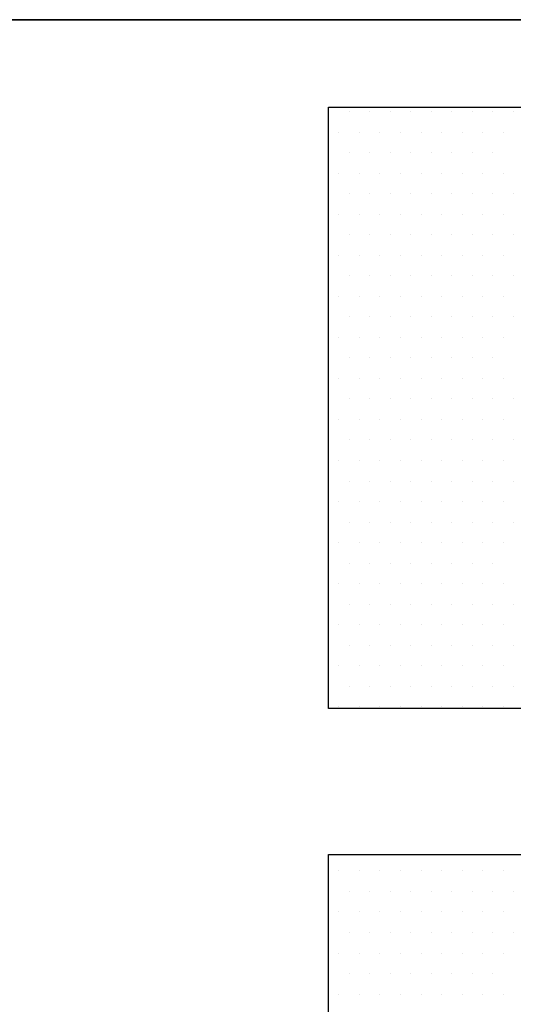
# Model space of a CAD drawing. Extents: x -71 to 52, y -13 to 68.
# Tile 7 of 81: x -2.369 to -2.102, y 43.716 to 44.248. Entities that reach past the tile are written whole.
import ezdxf

# ---------------------------------------------------------------- set-up
doc = ezdxf.new("R2010")
doc.units = 0
doc.header["$LTSCALE"] = 1.21
doc.header["$MEASUREMENT"] = 0
doc.layers.get('0').update_dxf_attribs({"linetype": 'CONTINUOUS'})
doc.layers.add('UNIT', color=7, linetype='CONTINUOUS')

# ---------------------------------------------------------------- blocks, each defined once
blk = doc.blocks.new('*X9')
at = {"color": 0}
for p, q in [((8.94375, 1.4625), (8.94375, 1.4625)), ((8.95312, 1.4625), (8.95312, 1.4625)), ((8.9625, 1.4625), (8.9625, 1.4625)), ((8.97188, 1.4625), (8.97188, 1.4625)), ((8.98125, 1.4625), (8.98125, 1.4625)), ((8.99063, 1.4625), (8.99063, 1.4625)), ((9, 1.4625), (9, 1.4625)), ((9.00938, 1.4625), (9.00938, 1.4625)), ((9.01875, 1.4625), (9.01875, 1.4625)), ((9.02813, 1.4625), (9.02813, 1.4625)), ((8.94844, 1.45312), (8.94844, 1.45312)), ((8.95781, 1.45312), (8.95781, 1.45312)), ((8.96719, 1.45312), (8.96719, 1.45312)), ((8.97656, 1.45312), (8.97656, 1.45312)), ((8.98594, 1.45312), (8.98594, 1.45312)), ((8.99531, 1.45312), (8.99531, 1.45312)), ((9.00469, 1.45312), (9.00469, 1.45312)), ((9.01406, 1.45312), (9.01406, 1.45312)), ((9.02344, 1.45312), (9.02344, 1.45312)), ((8.94375, 1.44375), (8.94375, 1.44375)), ((8.95312, 1.44375), (8.95312, 1.44375)), ((8.9625, 1.44375), (8.9625, 1.44375)), ((8.97188, 1.44375), (8.97188, 1.44375)), ((8.98125, 1.44375), (8.98125, 1.44375)), ((8.99063, 1.44375), (8.99063, 1.44375)), ((9, 1.44375), (9, 1.44375)), ((9.00938, 1.44375), (9.00938, 1.44375)), ((9.01875, 1.44375), (9.01875, 1.44375)), ((8.94844, 1.43437), (8.94844, 1.43437)), ((8.95781, 1.43437), (8.95781, 1.43437)), ((8.96719, 1.43437), (8.96719, 1.43437)), ((8.97656, 1.43437), (8.97656, 1.43437)), ((8.98594, 1.43437), (8.98594, 1.43437)), ((8.99531, 1.43437), (8.99531, 1.43437)), ((9.00469, 1.43437), (9.00469, 1.43437)), ((9.01406, 1.43437), (9.01406, 1.43437)), ((9.02344, 1.43437), (9.02344, 1.43437)), ((8.94375, 1.425), (8.94375, 1.425)), ((8.95312, 1.425), (8.95312, 1.425)), ((8.9625, 1.425), (8.9625, 1.425)), ((8.97188, 1.425), (8.97188, 1.425)), ((8.98125, 1.425), (8.98125, 1.425)), ((8.99063, 1.425), (8.99063, 1.425)), ((9, 1.425), (9, 1.425)), ((9.00938, 1.425), (9.00938, 1.425)), ((9.01875, 1.425), (9.01875, 1.425)), ((9.02813, 1.425), (9.02813, 1.425)), ((8.94844, 1.41562), (8.94844, 1.41562)), ((8.95781, 1.41562), (8.95781, 1.41562)), ((8.96719, 1.41562), (8.96719, 1.41562)), ((8.97656, 1.41562), (8.97656, 1.41562)), ((8.98594, 1.41562), (8.98594, 1.41562)), ((8.99531, 1.41562), (8.99531, 1.41562)), ((9.00469, 1.41562), (9.00469, 1.41562)), ((9.01406, 1.41562), (9.01406, 1.41562)), ((9.02344, 1.41562), (9.02344, 1.41562)), ((8.94375, 1.40625), (8.94375, 1.40625)), ((8.95312, 1.40625), (8.95312, 1.40625)), ((8.9625, 1.40625), (8.9625, 1.40625)), ((8.97188, 1.40625), (8.97188, 1.40625)), ((8.98125, 1.40625), (8.98125, 1.40625)), ((8.99063, 1.40625), (8.99063, 1.40625)), ((9, 1.40625), (9, 1.40625)), ((9.00938, 1.40625), (9.00938, 1.40625)), ((9.01875, 1.40625), (9.01875, 1.40625)), ((9.02813, 1.40625), (9.02813, 1.40625)), ((8.94844, 1.39687), (8.94844, 1.39687)), ((8.95781, 1.39687), (8.95781, 1.39687)), ((8.96719, 1.39687), (8.96719, 1.39687)), ((8.97656, 1.39687), (8.97656, 1.39687)), ((8.98594, 1.39687), (8.98594, 1.39687)), ((8.99531, 1.39687), (8.99531, 1.39687)), ((9.00469, 1.39687), (9.00469, 1.39687)), ((9.01406, 1.39687), (9.01406, 1.39687)), ((9.02344, 1.39687), (9.02344, 1.39687)), ((8.94375, 1.3875), (8.94375, 1.3875)), ((8.95312, 1.3875), (8.95312, 1.3875)), ((8.9625, 1.3875), (8.9625, 1.3875)), ((8.97188, 1.3875), (8.97188, 1.3875)), ((8.98125, 1.3875), (8.98125, 1.3875)), ((8.99063, 1.3875), (8.99063, 1.3875)), ((9, 1.3875), (9, 1.3875)), ((9.00938, 1.3875), (9.00938, 1.3875)), ((9.01875, 1.3875), (9.01875, 1.3875)), ((9.02813, 1.3875), (9.02813, 1.3875)), ((8.94844, 1.37813), (8.94844, 1.37813)), ((8.95781, 1.37813), (8.95781, 1.37813)), ((8.96719, 1.37813), (8.96719, 1.37813)), ((8.97656, 1.37813), (8.97656, 1.37813)), ((8.98594, 1.37813), (8.98594, 1.37813)), ((8.99531, 1.37813), (8.99531, 1.37813)), ((9.00469, 1.37813), (9.00469, 1.37813)), ((9.01406, 1.37813), (9.01406, 1.37813)), ((9.02344, 1.37813), (9.02344, 1.37813)), ((8.94375, 1.36875), (8.94375, 1.36875)), ((8.95312, 1.36875), (8.95312, 1.36875)), ((8.9625, 1.36875), (8.9625, 1.36875)), ((8.97188, 1.36875), (8.97188, 1.36875)), ((8.98125, 1.36875), (8.98125, 1.36875)), ((8.99063, 1.36875), (8.99063, 1.36875)), ((9, 1.36875), (9, 1.36875)), ((9.00938, 1.36875), (9.00938, 1.36875)), ((9.01875, 1.36875), (9.01875, 1.36875)), ((9.02813, 1.36875), (9.02813, 1.36875)), ((8.94844, 1.35938), (8.94844, 1.35938)), ((8.95781, 1.35938), (8.95781, 1.35938)), ((8.96719, 1.35938), (8.96719, 1.35938)), ((8.97656, 1.35938), (8.97656, 1.35938)), ((8.98594, 1.35938), (8.98594, 1.35938)), ((8.99531, 1.35938), (8.99531, 1.35938)), ((9.00469, 1.35938), (9.00469, 1.35938)), ((9.01406, 1.35938), (9.01406, 1.35938)), ((9.02344, 1.35938), (9.02344, 1.35938)), ((8.94375, 1.35), (8.94375, 1.35)), ((8.95312, 1.35), (8.95312, 1.35)), ((8.9625, 1.35), (8.9625, 1.35)), ((8.97188, 1.35), (8.97188, 1.35)), ((8.98125, 1.35), (8.98125, 1.35)), ((8.99063, 1.35), (8.99063, 1.35)), ((9, 1.35), (9, 1.35)), ((9.00938, 1.35), (9.00938, 1.35)), ((9.01875, 1.35), (9.01875, 1.35)), ((8.94844, 1.34062), (8.94844, 1.34062)), ((8.95781, 1.34062), (8.95781, 1.34062)), ((8.96719, 1.34062), (8.96719, 1.34062)), ((8.97656, 1.34062), (8.97656, 1.34062)), ((8.98594, 1.34062), (8.98594, 1.34062)), ((8.99531, 1.34062), (8.99531, 1.34062)), ((9.00469, 1.34062), (9.00469, 1.34062)), ((9.01406, 1.34062), (9.01406, 1.34062)), ((9.02344, 1.34062), (9.02344, 1.34062)), ((8.94375, 1.33125), (8.94375, 1.33125)), ((8.95312, 1.33125), (8.95312, 1.33125)), ((8.9625, 1.33125), (8.9625, 1.33125)), ((8.97188, 1.33125), (8.97188, 1.33125)), ((8.98125, 1.33125), (8.98125, 1.33125)), ((8.99063, 1.33125), (8.99063, 1.33125)), ((9, 1.33125), (9, 1.33125)), ((9.00938, 1.33125), (9.00938, 1.33125)), ((9.01875, 1.33125), (9.01875, 1.33125)), ((9.02813, 1.33125), (9.02813, 1.33125)), ((8.94844, 1.32187), (8.94844, 1.32187)), ((8.95781, 1.32187), (8.95781, 1.32187)), ((8.96719, 1.32187), (8.96719, 1.32187)), ((8.97656, 1.32187), (8.97656, 1.32187)), ((8.98594, 1.32187), (8.98594, 1.32187)), ((8.99531, 1.32187), (8.99531, 1.32187)), ((9.00469, 1.32187), (9.00469, 1.32187)), ((9.01406, 1.32187), (9.01406, 1.32187)), ((9.02344, 1.32187), (9.02344, 1.32187)), ((8.94375, 1.3125), (8.94375, 1.3125)), ((8.95312, 1.3125), (8.95312, 1.3125)), ((8.9625, 1.3125), (8.9625, 1.3125)), ((8.97188, 1.3125), (8.97188, 1.3125)), ((8.98125, 1.3125), (8.98125, 1.3125)), ((8.99063, 1.3125), (8.99063, 1.3125)), ((9, 1.3125), (9, 1.3125)), ((9.00938, 1.3125), (9.00938, 1.3125)), ((9.01875, 1.3125), (9.01875, 1.3125)), ((9.02813, 1.3125), (9.02813, 1.3125)), ((8.94844, 1.30312), (8.94844, 1.30312)), ((8.95781, 1.30312), (8.95781, 1.30312)), ((8.96719, 1.30312), (8.96719, 1.30312)), ((8.97656, 1.30312), (8.97656, 1.30312)), ((8.98594, 1.30312), (8.98594, 1.30312)), ((8.99531, 1.30312), (8.99531, 1.30312)), ((9.00469, 1.30312), (9.00469, 1.30312)), ((9.01406, 1.30312), (9.01406, 1.30312)), ((9.02344, 1.30312), (9.02344, 1.30312)), ((8.94375, 1.29375), (8.94375, 1.29375)), ((8.95312, 1.29375), (8.95312, 1.29375)), ((8.9625, 1.29375), (8.9625, 1.29375)), ((8.97188, 1.29375), (8.97188, 1.29375)), ((8.98125, 1.29375), (8.98125, 1.29375)), ((8.99063, 1.29375), (8.99063, 1.29375)), ((9, 1.29375), (9, 1.29375)), ((9.00938, 1.29375), (9.00938, 1.29375)), ((9.01875, 1.29375), (9.01875, 1.29375)), ((9.02813, 1.29375), (9.02813, 1.29375)), ((8.94844, 1.28438), (8.94844, 1.28438)), ((8.95781, 1.28438), (8.95781, 1.28438)), ((8.96719, 1.28438), (8.96719, 1.28438)), ((8.97656, 1.28438), (8.97656, 1.28438)), ((8.98594, 1.28438), (8.98594, 1.28438)), ((8.99531, 1.28438), (8.99531, 1.28438)), ((9.00469, 1.28438), (9.00469, 1.28438)), ((9.01406, 1.28438), (9.01406, 1.28438)), ((9.02344, 1.28438), (9.02344, 1.28438)), ((8.94375, 1.275), (8.94375, 1.275)), ((8.95312, 1.275), (8.95312, 1.275)), ((8.9625, 1.275), (8.9625, 1.275)), ((8.97188, 1.275), (8.97188, 1.275)), ((8.98125, 1.275), (8.98125, 1.275)), ((8.99063, 1.275), (8.99063, 1.275)), ((9, 1.275), (9, 1.275)), ((9.00938, 1.275), (9.00938, 1.275)), ((9.01875, 1.275), (9.01875, 1.275)), ((9.02813, 1.275), (9.02813, 1.275)), ((8.94844, 1.26562), (8.94844, 1.26562)), ((8.95781, 1.26562), (8.95781, 1.26562)), ((8.96719, 1.26562), (8.96719, 1.26562)), ((8.97656, 1.26562), (8.97656, 1.26562)), ((8.98594, 1.26562), (8.98594, 1.26562)), ((8.99531, 1.26562), (8.99531, 1.26562)), ((9.00469, 1.26562), (9.00469, 1.26562)), ((9.01406, 1.26562), (9.01406, 1.26562)), ((9.02344, 1.26562), (9.02344, 1.26562)), ((8.94375, 1.25625), (8.94375, 1.25625)), ((8.95312, 1.25625), (8.95312, 1.25625)), ((8.9625, 1.25625), (8.9625, 1.25625)), ((8.97188, 1.25625), (8.97188, 1.25625)), ((8.98125, 1.25625), (8.98125, 1.25625)), ((8.99063, 1.25625), (8.99063, 1.25625)), ((9, 1.25625), (9, 1.25625)), ((9.00938, 1.25625), (9.00938, 1.25625)), ((9.01875, 1.25625), (9.01875, 1.25625)), ((8.94844, 1.24687), (8.94844, 1.24687)), ((8.95781, 1.24687), (8.95781, 1.24687)), ((8.96719, 1.24687), (8.96719, 1.24687)), ((8.97656, 1.24687), (8.97656, 1.24687)), ((8.98594, 1.24687), (8.98594, 1.24687)), ((8.99531, 1.24687), (8.99531, 1.24687)), ((9.00469, 1.24687), (9.00469, 1.24687)), ((9.01406, 1.24687), (9.01406, 1.24687)), ((9.02344, 1.24687), (9.02344, 1.24687)), ((8.94375, 1.2375), (8.94375, 1.2375)), ((8.95312, 1.2375), (8.95312, 1.2375)), ((8.9625, 1.2375), (8.9625, 1.2375)), ((8.97188, 1.2375), (8.97188, 1.2375)), ((8.98125, 1.2375), (8.98125, 1.2375)), ((8.99063, 1.2375), (8.99063, 1.2375)), ((9, 1.2375), (9, 1.2375)), ((9.00938, 1.2375), (9.00938, 1.2375)), ((9.01875, 1.2375), (9.01875, 1.2375)), ((9.02813, 1.2375), (9.02813, 1.2375)), ((8.94844, 1.22812), (8.94844, 1.22812)), ((8.95781, 1.22812), (8.95781, 1.22812)), ((8.96719, 1.22812), (8.96719, 1.22812)), ((8.97656, 1.22812), (8.97656, 1.22812)), ((8.98594, 1.22812), (8.98594, 1.22812)), ((8.99531, 1.22812), (8.99531, 1.22812)), ((9.00469, 1.22812), (9.00469, 1.22812)), ((9.01406, 1.22812), (9.01406, 1.22812)), ((9.02344, 1.22812), (9.02344, 1.22812)), ((8.94375, 1.21875), (8.94375, 1.21875)), ((8.95312, 1.21875), (8.95312, 1.21875)), ((8.9625, 1.21875), (8.9625, 1.21875)), ((8.97188, 1.21875), (8.97188, 1.21875)), ((8.98125, 1.21875), (8.98125, 1.21875)), ((8.99063, 1.21875), (8.99063, 1.21875)), ((9, 1.21875), (9, 1.21875)), ((9.00938, 1.21875), (9.00938, 1.21875)), ((9.01875, 1.21875), (9.01875, 1.21875)), ((9.02813, 1.21875), (9.02813, 1.21875)), ((8.94844, 1.20937), (8.94844, 1.20937)), ((8.95781, 1.20937), (8.95781, 1.20937)), ((8.96719, 1.20937), (8.96719, 1.20937)), ((8.97656, 1.20937), (8.97656, 1.20937)), ((8.98594, 1.20937), (8.98594, 1.20937)), ((8.99531, 1.20937), (8.99531, 1.20937)), ((9.00469, 1.20937), (9.00469, 1.20937)), ((9.01406, 1.20937), (9.01406, 1.20937)), ((9.02344, 1.20937), (9.02344, 1.20937)), ((8.94375, 1.2), (8.94375, 1.2)), ((8.95312, 1.2), (8.95312, 1.2)), ((8.9625, 1.2), (8.9625, 1.2)), ((8.97188, 1.2), (8.97188, 1.2)), ((8.98125, 1.2), (8.98125, 1.2)), ((8.99063, 1.2), (8.99063, 1.2)), ((9, 1.2), (9, 1.2)), ((9.00938, 1.2), (9.00938, 1.2)), ((9.01875, 1.2), (9.01875, 1.2)), ((9.02813, 1.2), (9.02813, 1.2)), ((8.94844, 1.19063), (8.94844, 1.19063)), ((8.95781, 1.19063), (8.95781, 1.19063)), ((8.96719, 1.19063), (8.96719, 1.19063)), ((8.97656, 1.19063), (8.97656, 1.19063)), ((8.98594, 1.19063), (8.98594, 1.19063)), ((8.99531, 1.19063), (8.99531, 1.19063)), ((9.00469, 1.19063), (9.00469, 1.19063)), ((9.01406, 1.19063), (9.01406, 1.19063)), ((9.02344, 1.19063), (9.02344, 1.19063)), ((8.94844, 1.11562), (8.94844, 1.11562)), ((8.95781, 1.11562), (8.95781, 1.11562)), ((8.96719, 1.11562), (8.96719, 1.11562)), ((8.97656, 1.11562), (8.97656, 1.11562)), ((8.98594, 1.11562), (8.98594, 1.11562)), ((8.99531, 1.11562), (8.99531, 1.11562)), ((9.00469, 1.11562), (9.00469, 1.11562)), ((9.01406, 1.11562), (9.01406, 1.11562)), ((9.02344, 1.11562), (9.02344, 1.11562)), ((8.94375, 1.10625), (8.94375, 1.10625)), ((8.95312, 1.10625), (8.95312, 1.10625)), ((8.9625, 1.10625), (8.9625, 1.10625)), ((8.97188, 1.10625), (8.97188, 1.10625)), ((8.98125, 1.10625), (8.98125, 1.10625)), ((8.99063, 1.10625), (8.99063, 1.10625)), ((9, 1.10625), (9, 1.10625)), ((9.00938, 1.10625), (9.00938, 1.10625)), ((9.01875, 1.10625), (9.01875, 1.10625)), ((9.02813, 1.10625), (9.02813, 1.10625)), ((8.94844, 1.09688), (8.94844, 1.09688)), ((8.95781, 1.09688), (8.95781, 1.09688)), ((8.96719, 1.09688), (8.96719, 1.09688)), ((8.97656, 1.09688), (8.97656, 1.09688)), ((8.98594, 1.09688), (8.98594, 1.09688)), ((8.99531, 1.09688), (8.99531, 1.09688)), ((9.00469, 1.09688), (9.00469, 1.09688)), ((9.01406, 1.09688), (9.01406, 1.09688)), ((9.02344, 1.09688), (9.02344, 1.09688)), ((8.94375, 1.0875), (8.94375, 1.0875)), ((8.95312, 1.0875), (8.95312, 1.0875)), ((8.9625, 1.0875), (8.9625, 1.0875)), ((8.97188, 1.0875), (8.97188, 1.0875)), ((8.98125, 1.0875), (8.98125, 1.0875)), ((8.99063, 1.0875), (8.99063, 1.0875)), ((9, 1.0875), (9, 1.0875)), ((9.00938, 1.0875), (9.00938, 1.0875)), ((9.01875, 1.0875), (9.01875, 1.0875)), ((9.02813, 1.0875), (9.02813, 1.0875)), ((8.94844, 1.07812), (8.94844, 1.07812)), ((8.95781, 1.07812), (8.95781, 1.07812)), ((8.96719, 1.07812), (8.96719, 1.07812)), ((8.97656, 1.07812), (8.97656, 1.07812)), ((8.98594, 1.07812), (8.98594, 1.07812)), ((8.99531, 1.07812), (8.99531, 1.07812)), ((9.00469, 1.07812), (9.00469, 1.07812)), ((9.01406, 1.07812), (9.01406, 1.07812)), ((9.02344, 1.07812), (9.02344, 1.07812)), ((8.94375, 1.06875), (8.94375, 1.06875)), ((8.95312, 1.06875), (8.95312, 1.06875)), ((8.9625, 1.06875), (8.9625, 1.06875)), ((8.97188, 1.06875), (8.97188, 1.06875)), ((8.98125, 1.06875), (8.98125, 1.06875)), ((8.99063, 1.06875), (8.99063, 1.06875)), ((9, 1.06875), (9, 1.06875)), ((9.00938, 1.06875), (9.00938, 1.06875)), ((9.01875, 1.06875), (9.01875, 1.06875)), ((8.94844, 1.05937), (8.94844, 1.05937)), ((8.95781, 1.05937), (8.95781, 1.05937)), ((8.96719, 1.05937), (8.96719, 1.05937)), ((8.97656, 1.05937), (8.97656, 1.05937)), ((8.98594, 1.05937), (8.98594, 1.05937)), ((8.99531, 1.05937), (8.99531, 1.05937)), ((9.00469, 1.05937), (9.00469, 1.05937)), ((9.01406, 1.05937), (9.01406, 1.05937)), ((9.02344, 1.05937), (9.02344, 1.05937))]:
    blk.add_line(p, q, dxfattribs=at)

msp = doc.modelspace()

# ---------------------------------------------------------------- linework, layer by layer
at = {"layer": 'UNIT', "linetype": 'Continuous'}
msp.add_line((-2.73132, 44.24827), (0.07868, 44.24827), dxfattribs=at)
msp.add_lwpolyline([(0.07868, 44.24829), (-0.85798, 44.24843), (-1.79467, 44.24843), (-2.73132, 44.24829)], dxfattribs=at)
at = {"layer": 'UNIT'}
msp.add_lwpolyline([(-2.20195, 44.2012), (-0.43331, 44.2012), (-0.43331, 43.52295), (-2.20195, 43.52295), (-2.20195, 43.79731), (-1.68384, 43.79731), (-1.68384, 43.8762), (-2.20195, 43.8762), (-2.20195, 44.2012), (-2.20195, 44.2012)], dxfattribs=at)

# ---------------------------------------------------------------- block references
at = {"layer": 'UNIT', "xscale": 1.183000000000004, "yscale": 1.183000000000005, "zscale": 1.182999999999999}
msp.add_blockref('*X9', (-12.7823, 42.46862), dxfattribs=at)

doc.saveas('drawing.dxf')
